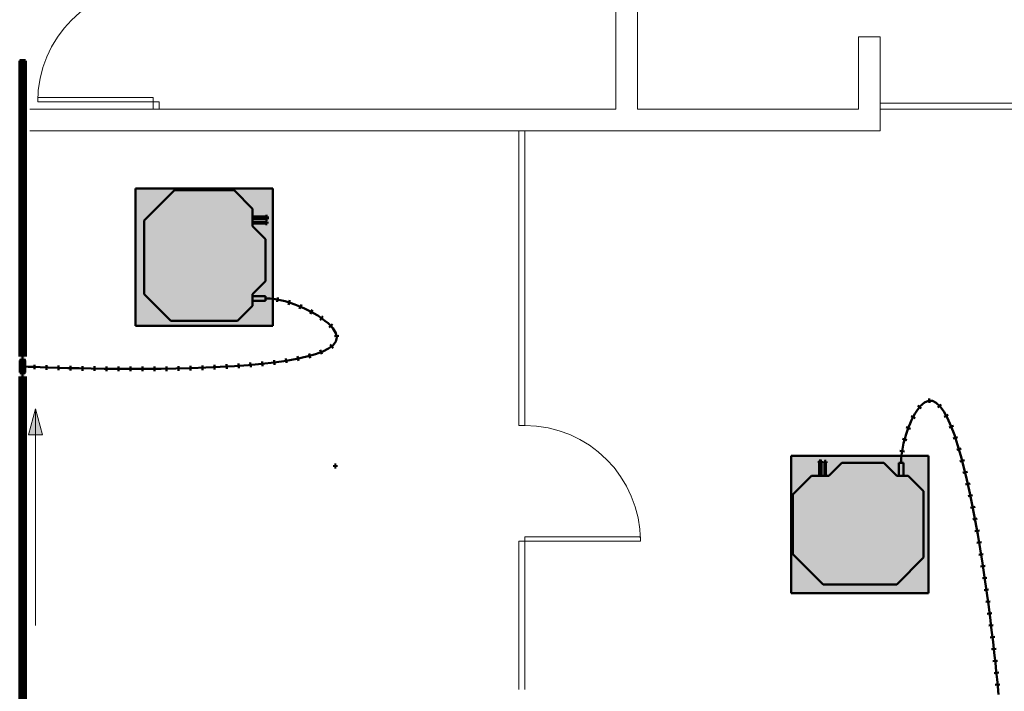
# Model space of a CAD drawing. Header units: millimetres. Extents: x -12292 to 200521, y -11012 to 10710.
# Tile 66 of 105: x -1860 to 4952, y -7441 to -2793. Entities that reach past the tile are written whole.
import ezdxf

# ---------------------------------------------------------------- set-up
doc = ezdxf.new("R2010")
doc.units = ezdxf.units.MM
doc.linetypes.add('Centro', pattern=[30, 12, -6, 6, -6])
doc.linetypes.add('Oculto 1_5', pattern=[2.2, 1.5, -0.7])
for name, color, linetype, lineweight in [('A-DETL', 90, 'Oculto 1_5', 18), ('DIVISORIAS', 7, 'Continuous', 18), ('ESQ', 7, 'Continuous', 18), ('G-ANNO-DIMS', 111, 'Continuous', 9), ('M-EQPM', 50, 'Continuous', 50), ('P-PIPE', 3, 'Continuous', 70), ('P-PIPE-CNTR', 3, 'Centro', 50), ('PAREDES', 7, 'Continuous', 18), ('PEM1-Layout Superior_dwg', 8, 'Continuous', 18)]:
    doc.layers.add(name, color=color, linetype=linetype, lineweight=lineweight)

# ---------------------------------------------------------------- blocks, each defined once
blk = doc.blocks.new('Midea_VRF_Indoor_4-way Cassette_MI-90_100_112_140_Q4_DHN1-D _2nd DC_ - MI2-100Q4DHN1-917171-DRENO PAVIMENTO SUPERIOR')
at = {"layer": 'M-EQPM', "linetype": 'Oculto 1_5', "lineweight": 18}
h = blk.add_hatch(color=256, dxfattribs=at)
h.paths.add_polyline_path([(229.6, -475), (475, -475), (475, 475), (-475, 475), (-475, -475), (-44.2, -475)])
h.paths.add_polyline_path([(229.6, -440.4), (-229.6, -440.4), (-415, -255), (-415, 255), (-206.4, 463.6), (206.4, 463.6), (335, 335), (335, 281.2), (425, 280.6), (425, 275.2), (426, 275.4), (426, 281.7), (437.7, 281.2), (437.7, 264.7), (426, 265.3), (426, 271.2), (425, 271), (425, 265.3), (335, 265.3), (335, 244.2), (425, 243.5), (425, 234.6), (335, 234.6), (335, 215), (425, 125), (425, -165), (335, -255), (335, -269), (425, -269.5), (425, -301), (335, -301), (335, -335)])
h.paths.add_polyline_path([(434.7, 234.3), (426, 234.9), (426, 244.5), (434.7, 244), (434.7, 234.6)])
for points in [[(229.6, -440.4), (335, -335), (335, -255), (425, -165), (425, 125), (335, 215), (335, 335), (206.4, 463.6), (-206.4, 463.6), (-415, 255), (-415, -255), (-229.6, -440.4), (-44.2, -440.4)], [(335, 265.3), (425, 265.5), (425, 281.2), (335, 280.9), (335, 265.5)], [(414.1, 234.6), (425, 235.3), (425, 244.2), (335, 243.5), (335, 234.6)], [(425, -301), (425, -269), (335, -269.5), (335, -301), (414.1, -301)]]:
    blk.add_hatch(color=256, dxfattribs=at).paths.add_polyline_path(points)
at = {"layer": 'M-EQPM'}
for p, q in [((0, 475), (-475, 475)), ((-475, 475), (-475, -475)), ((-475, -475), (-475, 475)), ((-475, 475), (475, 475)), ((-206.4, 463.6), (-415, 255)), ((-415, 255), (-206.4, 463.6)), ((206.4, 463.6), (-206.4, 463.6)), ((-206.4, 463.6), (206.4, 463.6)), ((475, 475), (0, 475)), ((335, 335), (206.4, 463.6)), ((206.4, 463.6), (335, 335)), ((475, -475), (475, 475)), ((475, 475), (475, -475)), ((335, 215), (335, 335)), ((335, 335), (335, 215)), ((425, 281.2), (335, 281.2)), ((425, 265.3), (425, 281.2)), ((-415, 255), (-415, -255)), ((-415, -255), (-415, 255)), ((335, 265.3), (425, 265.3)), ((425, 244.2), (335, 244.2)), ((335, 234.6), (425, 234.6)), ((425, 125), (335, 215)), ((335, 215), (425, 125)), ((425, 234.6), (425, 244.2)), ((425, -165), (425, 125)), ((425, 125), (425, -165)), ((335, -255), (425, -165)), ((425, -165), (335, -255)), ((-415, -255), (-229.6, -440.4)), ((-229.6, -440.4), (-415, -255)), ((335, -335), (335, -255)), ((335, -255), (335, -335)), ((425, -269), (335, -269)), ((425, -301), (425, -269)), ((229.6, -440.4), (335, -335)), ((335, -335), (229.6, -440.4)), ((335, -301), (425, -301)), ((-475, -475), (475, -475)), ((475, -475), (-475, -475)), ((-229.6, -440.4), (229.6, -440.4)), ((229.6, -440.4), (-229.6, -440.4))]:
    blk.add_line(p, q, dxfattribs=at)
blk = doc.blocks.new('Midea_VRF_Indoor_4-way Cassette_MI-90_100_112_140_Q4_DHN1-D _2nd DC_ - MI2-140Q4DHN1-917175-DRENO PAVIMENTO SUPERIOR')
at = {"layer": 'M-EQPM', "linetype": 'Oculto 1_5', "lineweight": 18}
h = blk.add_hatch(color=256, dxfattribs=at)
h.paths.add_polyline_path([(-475, -475), (475, -475), (475, 475), (-475, 475), (-475, -461.4)])
h.paths.add_polyline_path([(-415, 215), (-415, 255), (-206.4, 463.6), (206.4, 463.6), (335, 335), (335, 281.2), (425, 280.6), (425, 275.2), (426, 275.4), (426, 281.7), (437.7, 281.2), (437.7, 264.7), (426, 265.3), (426, 271.2), (425, 271), (425, 265.3), (335, 265.3), (335, 244.2), (425, 243.5), (425, 234.6), (335, 234.6), (335, 215), (425, 125), (425, -165), (335, -255), (335, -269), (425, -269.5), (425, -301), (335, -301), (335, -335), (229.6, -440.4), (-229.6, -440.4), (-415, -255)])
h.paths.add_polyline_path([(426, 234.3), (426, 244.5), (434.7, 244), (434.7, 234.3)])
for points in [[(-415, -255), (-229.6, -440.4), (229.6, -440.4), (335, -335), (335, -255), (425, -165), (425, 125), (335, 215), (335, 335), (206.4, 463.6), (-206.4, 463.6), (-415, 255)], [(335, 265.5), (335, 265.3), (425, 265.5), (425, 281.2), (335, 280.9), (335, 266.3)], [(335, 234.8), (335, 234.6), (425, 235.3), (425, 244.2), (335, 243.5), (335, 235.3)], [(335, -300.5), (335, -301), (425, -300.5), (425, -269), (335, -269.5), (335, -298.9)]]:
    blk.add_hatch(color=256, dxfattribs=at).paths.add_polyline_path(points)
at = {"layer": 'M-EQPM'}
for p, q in [((0, 475), (-475, 475)), ((-475, 475), (-475, -475)), ((-475, -475), (-475, 475)), ((-475, 475), (475, 475)), ((-206.4, 463.6), (-415, 255)), ((-415, 255), (-206.4, 463.6)), ((206.4, 463.6), (-206.4, 463.6)), ((-206.4, 463.6), (206.4, 463.6)), ((475, 475), (0, 475)), ((335, 335), (206.4, 463.6)), ((206.4, 463.6), (335, 335)), ((475, -475), (475, 475)), ((475, 475), (475, -475)), ((335, 215), (335, 335)), ((335, 335), (335, 215)), ((425, 281.2), (335, 281.2)), ((425, 265.3), (425, 281.2)), ((-415, 255), (-415, -255)), ((-415, -255), (-415, 255)), ((335, 265.3), (425, 265.3)), ((425, 244.2), (335, 244.2)), ((335, 234.6), (425, 234.6)), ((425, 125), (335, 215)), ((335, 215), (425, 125)), ((425, 234.6), (425, 244.2)), ((425, -165), (425, 125)), ((425, 125), (425, -165)), ((335, -255), (425, -165)), ((425, -165), (335, -255)), ((-415, -255), (-229.6, -440.4)), ((-229.6, -440.4), (-415, -255)), ((335, -335), (335, -255)), ((335, -255), (335, -335)), ((425, -269), (335, -269)), ((425, -301), (425, -269)), ((229.6, -440.4), (335, -335)), ((335, -335), (229.6, -440.4)), ((335, -301), (425, -301)), ((-475, -475), (475, -475)), ((475, -475), (-475, -475)), ((-229.6, -440.4), (229.6, -440.4)), ((229.6, -440.4), (-229.6, -440.4))]:
    blk.add_line(p, q, dxfattribs=at)
blk = doc.blocks.new('PEM1-Layout Superior_dwg-964791-DRENO PAVIMENTO SUPERIOR')
at = {"lineweight": 18}
for p, q in [((31469.7, 50855.7), (31429.7, 50855.7)), ((31469.7, 50055.7), (31429.7, 50055.7))]:
    blk.add_line(p, q, dxfattribs=at)
at = {"layer": 'DIVISORIAS'}
for p, q in [((31429.7, 50855.7), (31429.7, 52895.7)), ((31469.7, 52895.7), (31469.7, 50855.7)), ((31469.7, 50085.7), (31469.7, 49029.6)), ((31429.7, 49029.6), (31429.7, 50055.7))]:
    blk.add_line(p, q, dxfattribs=at)
at = {"layer": 'DIVISORIAS', "flags": 128}
blk.add_lwpolyline([(33929.7, 53045.8), (35679.7, 53045.8), (35679.7, 53085.8), (33929.7, 53085.8)], dxfattribs=at)
blk.add_lwpolyline([(31469.7, 50055.7), (31469.7, 50085.7), (32269.7, 50085.7), (32269.7, 50055.7)], close=True, dxfattribs=at)
at = {"layer": 'ESQ', "flags": 128}
blk.add_lwpolyline([(28099.7, 53125.7), (28099.7, 53095.7), (28899.7, 53095.7), (28899.7, 53125.7)], close=True, dxfattribs=at)
at = {"layer": 'ESQ'}
for centre, start, end in [((28899.7, 53095.7), 90, 180), ((31469.7, 50055.7), 0, 90)]:
    blk.add_arc(centre, 800, start, end, dxfattribs=at)
at = {"layer": 'PAREDES', "flags": 128}
for points in [[(28045.2, 52895.7), (32249.7, 52895.7), (33929.7, 52895.7), (33929.7, 53545.7), (33779.7, 53545.7), (33779.7, 53045.7), (32249.7, 53045.7), (32249.7, 54315.6), (32099.7, 54315.6), (32099.7, 53045.7), (28045.2, 53045.7)], [(28899.7, 53045.7), (28899.7, 53095.7), (28939.7, 53095.7), (28939.7, 53045.7)]]:
    blk.add_lwpolyline(points, dxfattribs=at)

msp = doc.modelspace()

# ---------------------------------------------------------------- hatches: boundary and pattern name
at = {"layer": 'G-ANNO-DIMS'}
msp.add_hatch(color=256, dxfattribs=at).paths.add_polyline_path([(-1749.9, -5486.2), (-1798.1, -5666.2), (-1701.6, -5666.2)])
at = {"layer": 'P-PIPE'}
for color, points in [(130, [(-1859.9, -5153.1), (-1849.9, -5152.9), (-1839.9, -5152.9), (-1839.9, -3077.9), (-1859.9, -3078.1), (-1859.9, -5143.9)]), (4, [(-158.5, -4166.4), (-157.5, -4166.4), (-157.5, -4162.4), (-158.5, -4162.4), (-158.5, -4164.4)]), (4, [(-157.5, -4172.9), (-145.8, -4172.6), (-145.8, -4155.9), (-157.5, -4156.2), (-157.5, -4172.6)]), (4, [(-148.8, -4203.3), (-148.8, -4193.1), (-157.5, -4193.7), (-157.5, -4203.3)]), (130, [(-1839.9, -5172.3), (-1839.9, -5153.1), (-1856.6, -5153.1), (-1856, -5172.3), (-1844.2, -5172.3)]), (130, [(-1851.2, -5215), (-1839.9, -5215), (-1839.9, -5172.3), (-1855.9, -5172.3), (-1855.3, -5215), (-1851.7, -5215)]), (130, [(-1839.9, -5172.3), (-1823.2, -5172.3), (-1823.8, -5153.1), (-1839.9, -5153.1)]), (130, [(-1839.9, -5215), (-1823.9, -5215), (-1824.4, -5172.3), (-1839.9, -5172.3)]), (130, [(-1859.9, -8833), (-1839.9, -8832.9), (-1839.9, -5234.3), (-1859.9, -5234.3), (-1859.9, -8833)]), (130, [(-1851.7, -5234.3), (-1839.9, -5234.3), (-1839.9, -5215), (-1856.6, -5215), (-1856, -5234.3), (-1854.3, -5234.3)]), (130, [(-1839.9, -5234.3), (-1823.2, -5234.3), (-1823.8, -5215), (-1839.9, -5215)]), (130, [(-1819.9, -8833), (-1820.6, -5234.2), (-1839.9, -5234.3), (-1839.9, -8832.9), (-1820.6, -8833)]), (130, [(-1823.9, -5198.3), (-1823.7, -5197.8), (-1823.2, -5193.7), (-1823.9, -5193.7), (-1823.9, -5198.2)]), (4, [(3671.5, -5860.2), (3688.5, -5860.2), (3688.2, -5848.6), (3671.5, -5848.6)]), (4, [(3708.7, -5860.2), (3718.9, -5860.2), (3718.3, -5851.5), (3708.7, -5851.5)]), (4, [(327.6, -5887.7), (327.6, -5877.5), (318.9, -5878), (318.9, -5887.7)]), (4, [(3682, -5861.2), (3682, -5860.2), (3677.9, -5860.2), (3677.9, -5861.2), (3680, -5861.2)])]:
    msp.add_hatch(color=color, dxfattribs=at).paths.add_polyline_path(points)
h = msp.add_hatch(color=130, dxfattribs=at)
h.paths.add_polyline_path([(-1822.6, -3078), (-1822.6, -3078.1), (-1825, -4700.7)])
h.paths.add_polyline_path([(-1825.7, -3078), (-1825.7, -3078), (-1829, -4700.7)])
h.paths.add_polyline_path([(-1829.9, -3078), (-1829.9, -3078), (-1833.7, -4700.7)])
h.paths.add_polyline_path([(-1834.7, -3077.9), (-1834.7, -3078), (-1838.8, -4700.7)])
h.paths.add_polyline_path([(-1819.9, -5153.1), (-1820.6, -3078.1), (-1839.9, -3077.9), (-1839.9, -5152.9), (-1820.6, -5153)])

# ---------------------------------------------------------------- linework, layer by layer
at = {"layer": 'A-DETL', "color": 120, "linetype": 'Continuous'}
msp.add_open_spline([(-1825, -5194.3), (-1834.8, -5193.9), (-1839.9, -5193.7), (-1839.9, -5193.7)], degree=3, dxfattribs=at)
at = {"layer": 'G-ANNO-DIMS'}
for p, q in [((-1749.9, -5486.2), (-1798.1, -5666.2)), ((-1701.6, -5666.2), (-1749.9, -5486.2)), ((-1749.9, -6986.2), (-1749.9, -5486.2)), ((-1798.1, -5666.2), (-1701.6, -5666.2))]:
    msp.add_line(p, q, dxfattribs=at)
at = {"layer": 'P-PIPE', "color": 4}
for p, q in [((-1859.9, -3078.1), (-1859.9, -5123.7)), ((-1819.9, -5123.7), (-1819.9, -3078.1)), ((-157.5, -4156.6), (-158.5, -4156.6)), ((-158.5, -4172.3), (-157.5, -4172.3)), ((-157.5, -4193.5), (-158.5, -4193.5)), ((-158.5, -4202.9), (-157.5, -4202.9)), ((-145.8, -4155.9), (-157.5, -4155.9)), ((-157.5, -4172.9), (-157.5, -4155.9)), ((-157.5, -4172.9), (-145.8, -4172.9)), ((-148.8, -4193), (-157.5, -4193)), ((-157.5, -4203.5), (-157.5, -4193)), ((-157.5, -4193.1), (-157.5, -4193)), ((-157.5, -4203.5), (-157.5, -4203.3)), ((-157.5, -4203.5), (-148.8, -4203.5)), ((-148.8, -4193.1), (-148.8, -4193)), ((-148.8, -4203.5), (-148.8, -4193)), ((-148.8, -4203.5), (-148.8, -4203.3)), ((-145.8, -4172.9), (-145.8, -4155.9)), ((-1856.6, -5153.1), (-1856.6, -5172.3)), ((-1839.9, -5153.1), (-1856.6, -5153.1)), ((-1856.6, -5172.3), (-1839.9, -5172.3)), ((-1855.9, -5172.3), (-1855.9, -5215)), ((-1823.2, -5153.1), (-1839.9, -5153.1)), ((-1839.9, -5172.3), (-1823.2, -5172.3)), ((-1823.9, -5215), (-1823.9, -5172.3)), ((-1823.2, -5172.3), (-1823.2, -5153.1)), ((-1856.6, -5215), (-1856.6, -5234.3)), ((-1839.9, -5215), (-1856.6, -5215)), ((-1856.6, -5234.3), (-1839.9, -5234.3)), ((-1823.2, -5215), (-1839.9, -5215)), ((-1839.9, -5234.3), (-1823.2, -5234.3)), ((-1823.2, -5234.3), (-1823.2, -5215)), ((-1859.9, -5263.6), (-1859.9, -8833.1)), ((-1819.9, -8833.1), (-1819.9, -5263.6)), ((3671.5, -5848.6), (3671.5, -5860.2)), ((3688.5, -5860.2), (3688.5, -5848.6)), ((3708.5, -5851.5), (3708.5, -5860.2)), ((3719, -5860.2), (3719, -5851.5)), ((327.6, -5877.3), (318.9, -5877.3)), ((318.9, -5877.3), (318.9, -5887.9)), ((318.9, -5877.3), (318.9, -5877.5)), ((318.9, -5887.7), (318.9, -5887.9)), ((318.9, -5887.9), (327.6, -5887.9)), ((328.6, -5876.3), (327.6, -5876.3)), ((327.6, -5888.8), (327.6, -5876.3)), ((327.6, -5877.2), (327.6, -5876.3)), ((327.6, -5877.3), (327.6, -5887.9)), ((327.6, -5877.3), (327.6, -5877.5)), ((327.6, -5887.7), (327.6, -5887.9)), ((327.6, -5888.8), (327.6, -5888)), ((327.6, -5888.8), (328.6, -5888.8)), ((328.6, -5888.8), (328.6, -5876.3)), ((328.6, -5888.8), (328.6, -5876.3)), ((3672.1, -5860.2), (3672.1, -5861.2)), ((3687.8, -5861.2), (3687.8, -5860.2)), ((3709.1, -5860.2), (3709.1, -5861.2)), ((3718.4, -5861.2), (3718.4, -5860.2))]:
    msp.add_line(p, q, dxfattribs=at)
at = {"layer": 'P-PIPE', "color": 130, "lineweight": 50}
for p, q in [((-73, -4714.9), (-78.7, -4746.3)), ((9.4, -4735.4), (-0.1, -4765.9)), ((88.8, -4764.7), (76.3, -4794.2)), ((164.9, -4801.5), (149.7, -4829.6)), ((237.2, -4845.8), (218.9, -4872.1)), ((303.5, -4900.6), (280.6, -4923)), ((349.2, -4980.4), (317.5, -4984.6)), ((151, -5135.2), (142.6, -5104.4)), ((231.7, -5108.7), (219.7, -5079.1)), ((308.3, -5066.4), (288.2, -5041.5)), ((-344.8, -5205), (-347, -5173)), ((-261.7, -5198.5), (-264.5, -5166.6)), ((-178.8, -5190.6), (-182.1, -5158.7)), ((-95.9, -5181), (-100, -5149.2)), ((-13.2, -5169.2), (-18.3, -5137.6)), ((69.2, -5154.4), (62.8, -5123)), ((-1757.6, -5213.1), (-1756.3, -5181.1)), ((-1674.5, -5216.1), (-1673.4, -5184.1)), ((-1591.4, -5218.6), (-1590.5, -5186.6)), ((-1508.3, -5220.8), (-1507.5, -5188.8)), ((-1425.2, -5222.7), (-1424.6, -5190.7)), ((-1342.1, -5224.2), (-1341.6, -5192.2)), ((-1259, -5225.3), (-1258.7, -5193.3)), ((-1175.9, -5226), (-1175.7, -5194.1)), ((-1092.8, -5226.4), (-1092.7, -5194.4)), ((-1009.7, -5226.3), (-1009.8, -5194.3)), ((-926.5, -5225.8), (-926.8, -5193.8)), ((-843.4, -5224.8), (-843.9, -5192.8)), ((-760.3, -5223.2), (-761, -5191.2)), ((-677.2, -5221.1), (-678.1, -5189.1)), ((-594, -5218.3), (-595.2, -5186.3)), ((-510.9, -5214.7), (-512.4, -5182.7)), ((-427.8, -5210.3), (-429.7, -5178.4)), ((4432, -5414.3), (4434.8, -5446.1)), ((4353.3, -5464.1), (4378, -5484.4)), ((4516.6, -5455.7), (4492.9, -5477.2)), ((4307.1, -5536.6), (4335.6, -5551.3)), ((4564.9, -5527.4), (4536.6, -5542.5)), ((4272.9, -5613.8), (4302.9, -5625.2)), ((4600.2, -5603.9), (4570.6, -5616)), ((4247, -5693.9), (4277.9, -5702.3)), ((4629.3, -5682.3), (4599, -5692.6)), ((4229.2, -5776.4), (4260.9, -5781.3)), ((4654.4, -5761.7), (4623.7, -5770.8)), ((4676.8, -5841.8), (4645.9, -5850)), ((4697.2, -5922.2), (4666.1, -5929.8)), ((4716, -6003), (4684.8, -6010)), ((4733.5, -6084), (4702.2, -6090.6)), ((4749.9, -6165.2), (4718.5, -6171.4)), ((4765.4, -6246.6), (4733.9, -6252.4)), ((4780.1, -6328.1), (4748.5, -6333.6)), ((4794, -6409.7), (4762.5, -6415)), ((4807.3, -6491.4), (4775.7, -6496.4)), ((4820.1, -6573.2), (4788.5, -6578)), ((4832.3, -6655), (4800.6, -6659.6)), ((4844, -6736.9), (4812.3, -6741.4)), ((4855.3, -6818.9), (4823.6, -6823.2)), ((4866.1, -6900.9), (4834.4, -6905)), ((4876.5, -6983), (4844.8, -6987)), ((4886.5, -7065.1), (4854.7, -7068.9)), ((4896.1, -7147.3), (4864.3, -7150.9)), ((4905.2, -7229.6), (4873.4, -7233)), ((4913.9, -7311.9), (4882, -7315.1)), ((4922, -7394.4), (4890.1, -7397.2))]:
    msp.add_line(p, q, dxfattribs=at)
at = {"layer": 'P-PIPE', "color": 4}
for start, end in [(165, 195), (345, 15)]:
    msp.add_arc((-1839.9, -5193.7), 16.7, start, end, dxfattribs=at)
for centre, major_axis, ratio, start_param, end_param in [((-1839.9, -3078.1), (20, 0), 0.01, 1.570796, 3.141593), ((-1839.9, -3078.1), (20, 0), 0.01, 0, 1.570796), ((-1839.9, -5153.1), (20, 0), 0.01, 2.617994, 3.141593), ((-1839.9, -5153.1), (20, 0), 0.01, 0, 0.523599), ((-1839.9, -5234.3), (-20, 0), 0.01, 5.759587, 6.283185), ((-1839.9, -5234.3), (20, 0), 0.01, 0, 0.523599), ((3680, -5848.6), (8.49, 0), 0.000004, 0, 3.141593), ((3713.8, -5851.5), (5.26, 0), 0.000027, 0, 3.141593), ((3713.8, -5851.5), (5.26, 0), 0.000027, 3.141593, 3.403392), ((3713.8, -5851.5), (5.26, 0), 0.000027, 6.021386, 6.283185), ((3680, -5860.2), (8.49, 0), 0.000004, 0, 3.141593), ((3713.8, -5860.2), (5.26, 0), 0.000027, 3.141593, 3.403392), ((3713.8, -5860.2), (5.26, 0), 0.000027, 0, 3.141593), ((3713.8, -5860.2), (-5.26, 0), 0.000027, 2.879793, 3.141593)]:
    msp.add_ellipse(centre, major_axis=major_axis, ratio=ratio, start_param=start_param, end_param=end_param, dxfattribs=at)
at = {"layer": 'P-PIPE-CNTR', "color": 130, "linetype": 'Continuous'}
for p, q in [((-1839.9, -5153.1), (-1839.9, -3078.1)), ((-158.5, -4164.4), (-145.8, -4164.4)), ((-158.5, -4198.2), (-148.8, -4198.2)), ((-1839.9, -5153.1), (-1839.9, -5234.3)), ((-1839.9, -8832.9), (-1839.9, -5234.3)), ((3680, -5848.6), (3680, -5861.2)), ((3713.8, -5851.5), (3713.8, -5861.2)), ((318.9, -5882.6), (328.6, -5882.6))]:
    msp.add_line(p, q, dxfattribs=at)
for points, knots in [([(-158.5, -4722.6), (11.4, -4722.6), (1146.2, -5314.7), (-1621.3, -5203.3), (-1825, -5194.3)], [0, 0, 0, 0, 1.67268, 8.460547, 8.460547, 8.460547, 8.460547]), ([(4238.2, -5861.2), (4238.2, -5723.1), (4632.7, -4671.4), (4897.8, -7261.6), (4911.7, -7463)], [0, 0, 0, 0, 1.359685, 7.875568, 7.875568, 7.875568, 7.875568])]:
    msp.add_open_spline(points, degree=3, knots=knots, dxfattribs=at)

# ---------------------------------------------------------------- block references
at = {"layer": 'M-EQPM'}
msp.add_blockref('Midea_VRF_Indoor_4-way Cassette_MI-90_100_112_140_Q4_DHN1-D _2nd DC_ - MI2-100Q4DHN1-917171-DRENO PAVIMENTO SUPERIOR', (-583.5, -4437.6), dxfattribs=at)
at = {"layer": 'M-EQPM', "rotation": 89.9999999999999}
msp.add_blockref('Midea_VRF_Indoor_4-way Cassette_MI-90_100_112_140_Q4_DHN1-D _2nd DC_ - MI2-140Q4DHN1-917175-DRENO PAVIMENTO SUPERIOR', (3953.2, -6286.2), dxfattribs=at)
at = {"layer": 'PEM1-Layout Superior_dwg', "color": 7}
msp.add_blockref('PEM1-Layout Superior_dwg-964791-DRENO PAVIMENTO SUPERIOR', (-29835, -56457.8), dxfattribs=at)

doc.saveas('drawing.dxf')
